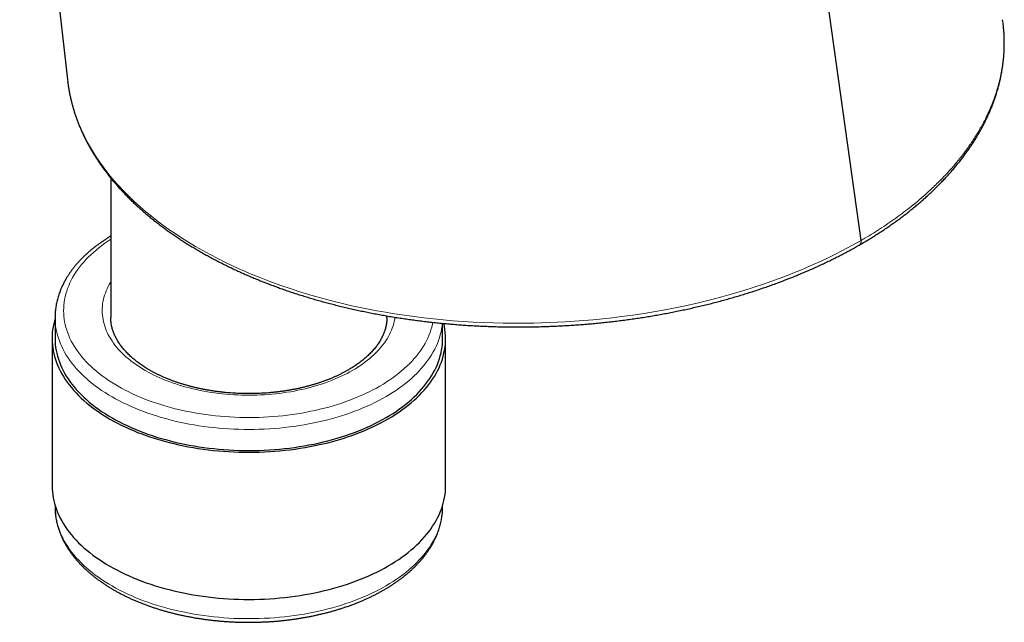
# Model space of a CAD drawing. Header units: millimetres. Extents: x 8 to 761, y 12 to 790.
# Tile 22 of 241: x 643 to 701, y 136 to 171. Entities that reach past the tile are written whole.
import ezdxf

# ---------------------------------------------------------------- set-up
doc = ezdxf.new("R2010")
doc.units = ezdxf.units.MM

msp = doc.modelspace()

# ---------------------------------------------------------------- linework, layer by layer
at = {"color": 7, "linetype": 'Continuous', "lineweight": 30}
for p, q in [((692.572, 158.558), (686.925, 198.913)), ((643.5, 192.809), (646.284, 167.924)), ((700.83, 171.306), (700.815, 171.415)), ((700.836, 171.268), (700.831, 171.302)), ((646.286, 167.924), (646.298, 167.822)), ((648.811, 162.189), (648.811, 154.062)), ((692.448, 158.278), (692.442, 158.275)), ((645.561, 154.062), (645.561, 152.837)), ((648.811, 154.064), (648.811, 154.062)), ((664.911, 154.062), (664.911, 154.158)), ((668.161, 152.837), (668.161, 153.724)), ((645.386, 152.837), (645.386, 144.263)), ((668.336, 144.263), (668.336, 152.837)), ((645.561, 143.111), (645.561, 143.038)), ((645.561, 143.038), (645.561, 143.035)), ((668.161, 143.038), (668.161, 143.111)), ((668.161, 143.038), (668.161, 143.04))]:
    msp.add_line(p, q, dxfattribs=at)
at = {"color": 252, "linetype": 'Continuous', "lineweight": 0, "flags": 128}
for points in [[(646.298, 167.822), (646.322, 167.628), (646.388, 167.229), (646.465, 166.863), (646.556, 166.498), (646.663, 166.133), (646.784, 165.77), (646.916, 165.419), (647.063, 165.07), (647.251, 164.666), (647.457, 164.266), (647.683, 163.868), (647.928, 163.474), (648.171, 163.113), (648.43, 162.756), (648.705, 162.403), (648.996, 162.053), (649.278, 161.735), (649.573, 161.421), (649.882, 161.11), (650.203, 160.804), (650.527, 160.51), (650.864, 160.221), (651.184, 159.959), (651.514, 159.701), (651.853, 159.447), (652.204, 159.196), (652.563, 158.95), (652.932, 158.708), (653.336, 158.454), (653.75, 158.206), (654.174, 157.963), (654.609, 157.725), (655.054, 157.493), (655.507, 157.267), (655.869, 157.093), (656.237, 156.924), (656.61, 156.759), (656.988, 156.597), (657.557, 156.365), (658.136, 156.143), (658.726, 155.929), (659.327, 155.724), (659.961, 155.522), (660.605, 155.329), (661.26, 155.147), (661.924, 154.975), (662.398, 154.861), (662.875, 154.751), (663.356, 154.647), (663.842, 154.549), (664.332, 154.456), (664.825, 154.368), (665.239, 154.299), (665.655, 154.234), (666.074, 154.173), (666.494, 154.115), (667.061, 154.044), (667.63, 153.981), (668.202, 153.924), (668.778, 153.874), (669.356, 153.832), (669.935, 153.797), (670.523, 153.768), (671.111, 153.747), (671.7, 153.733), (672.292, 153.727), (672.884, 153.728), (673.476, 153.736), (673.932, 153.747), (674.387, 153.763), (674.842, 153.783), (675.297, 153.807), (675.848, 153.842), (676.398, 153.884), (676.946, 153.932), (677.495, 153.986), (678.041, 154.047), (678.586, 154.114), (679.252, 154.204), (679.915, 154.304), (680.575, 154.414), (681.23, 154.533), (681.817, 154.648), (682.4, 154.77), (683.09, 154.926), (683.774, 155.093), (684.451, 155.27), (685.12, 155.457), (685.73, 155.639), (686.333, 155.829), (686.929, 156.028), (687.516, 156.235), (688.049, 156.433), (688.574, 156.637), (689.092, 156.849), (689.601, 157.067), (690.089, 157.284), (690.568, 157.508), (691.027, 157.732), (691.478, 157.96), (692.031, 158.255), (692.572, 158.557), (692.572, 158.557), (692.572, 158.557)], [(648.811, 158.626), (648.638, 158.512), (648.458, 158.386), (648.283, 158.258), (648.114, 158.127), (647.951, 157.994), (647.795, 157.858), (647.644, 157.72), (647.5, 157.579), (647.362, 157.437), (647.231, 157.292), (647.106, 157.146), (646.988, 156.997), (646.877, 156.847), (646.773, 156.696), (646.675, 156.542), (646.585, 156.388), (646.501, 156.232), (646.425, 156.075), (646.356, 155.916), (646.294, 155.757), (646.239, 155.597), (646.192, 155.436), (646.151, 155.275), (646.119, 155.112), (646.093, 154.95), (646.075, 154.787), (646.064, 154.624), (646.061, 154.461), (646.065, 154.297), (646.077, 154.134), (646.096, 153.971), (646.122, 153.809), (646.156, 153.647), (646.197, 153.485), (646.245, 153.325), (646.3, 153.165), (646.363, 153.005), (646.433, 152.847), (646.51, 152.69), (646.595, 152.534), (646.686, 152.38), (646.784, 152.227), (646.889, 152.075), (647.001, 151.926), (647.12, 151.777), (647.246, 151.631), (647.378, 151.487), (647.516, 151.345), (647.661, 151.204), (647.812, 151.066), (647.97, 150.931), (648.133, 150.798), (648.303, 150.667), (648.478, 150.539), (648.659, 150.414), (648.846, 150.291), (649.038, 150.172), (649.236, 150.055), (649.439, 149.941), (649.646, 149.83), (649.859, 149.723), (650.077, 149.619), (650.299, 149.518), (650.526, 149.42), (650.757, 149.326), (650.993, 149.236), (651.232, 149.149), (651.475, 149.066), (651.722, 148.986), (651.972, 148.911), (652.226, 148.839), (652.483, 148.77), (652.743, 148.706), (653.006, 148.646), (653.271, 148.59), (653.539, 148.538), (653.809, 148.489), (654.081, 148.445), (654.356, 148.405), (654.631, 148.37), (654.909, 148.338), (655.188, 148.311), (655.467, 148.287), (655.748, 148.268), (656.03, 148.254), (656.312, 148.243), (656.594, 148.237), (656.877, 148.235), (657.16, 148.238), (657.442, 148.244), (657.725, 148.255), (658.006, 148.27), (658.287, 148.29), (658.566, 148.313), (658.845, 148.341), (659.122, 148.373), (659.398, 148.41), (659.672, 148.45), (659.944, 148.495), (660.214, 148.543), (660.481, 148.596), (660.747, 148.653), (661.009, 148.713), (661.269, 148.778), (661.525, 148.847), (661.779, 148.919), (662.029, 148.995), (662.275, 149.075), (662.518, 149.159), (662.757, 149.246), (662.992, 149.337), (663.222, 149.431), (663.448, 149.529), (663.67, 149.631), (663.887, 149.735), (664.1, 149.843), (664.307, 149.954), (664.509, 150.068), (664.706, 150.185), (664.898, 150.305), (665.084, 150.428), (665.264, 150.554), (665.439, 150.682), (665.608, 150.813), (665.771, 150.946), (665.927, 151.082), (666.078, 151.22), (666.222, 151.361), (666.36, 151.503), (666.491, 151.648), (666.616, 151.794), (666.734, 151.943), (666.845, 152.093), (666.95, 152.244), (667.047, 152.398), (667.137, 152.552), (667.221, 152.708), (667.297, 152.865), (667.366, 153.024), (667.428, 153.183), (667.483, 153.343), (667.531, 153.504), (667.571, 153.665), (667.595, 153.782)], [(665.384, 154.079), (665.366, 153.961), (665.34, 153.833), (665.308, 153.705), (665.27, 153.578), (665.227, 153.451), (665.178, 153.325), (665.123, 153.2), (665.063, 153.075), (664.997, 152.952), (664.925, 152.829), (664.848, 152.708), (664.765, 152.588), (664.677, 152.469), (664.584, 152.352), (664.485, 152.236), (664.381, 152.121), (664.272, 152.008), (664.158, 151.897), (664.039, 151.788), (663.915, 151.68), (663.786, 151.575), (663.652, 151.471), (663.514, 151.369), (663.371, 151.27), (663.224, 151.173), (663.072, 151.078), (662.916, 150.985), (662.756, 150.895), (662.592, 150.807), (662.424, 150.722), (662.252, 150.639), (662.076, 150.559), (661.897, 150.481), (661.714, 150.406), (661.528, 150.334), (661.339, 150.265), (661.147, 150.199), (660.952, 150.136), (660.754, 150.075), (660.553, 150.018), (660.35, 149.964), (660.145, 149.913), (659.937, 149.865), (659.727, 149.82), (659.515, 149.778), (659.302, 149.739), (659.086, 149.704), (658.869, 149.672), (658.651, 149.644), (658.432, 149.618), (658.211, 149.596), (657.99, 149.577), (657.767, 149.562), (657.545, 149.55), (657.321, 149.541), (657.098, 149.536), (656.874, 149.534), (656.65, 149.536), (656.426, 149.541), (656.203, 149.549), (655.98, 149.56), (655.758, 149.575), (655.536, 149.594), (655.316, 149.615), (655.096, 149.64), (654.878, 149.669), (654.661, 149.7), (654.445, 149.735), (654.231, 149.773), (654.019, 149.815), (653.809, 149.859), (653.601, 149.907), (653.395, 149.958), (653.192, 150.012), (652.991, 150.069), (652.793, 150.129), (652.597, 150.192), (652.405, 150.258), (652.215, 150.326), (652.029, 150.398), (651.846, 150.472), (651.666, 150.55), (651.49, 150.629), (651.318, 150.712), (651.15, 150.797), (650.985, 150.885), (650.824, 150.975), (650.668, 151.067), (650.516, 151.162), (650.368, 151.259), (650.225, 151.358), (650.086, 151.459), (649.952, 151.563), (649.822, 151.668), (649.697, 151.776), (649.578, 151.885), (649.463, 151.996), (649.353, 152.108), (649.249, 152.223), (649.149, 152.338), (649.055, 152.456), (648.967, 152.574), (648.884, 152.694), (648.806, 152.815), (648.734, 152.938), (648.667, 153.061), (648.606, 153.185), (648.55, 153.311), (648.501, 153.437), (648.457, 153.563), (648.418, 153.691), (648.386, 153.818), (648.359, 153.947), (648.338, 154.075), (648.323, 154.204), (648.314, 154.333), (648.311, 154.463), (648.314, 154.592), (648.322, 154.721), (648.336, 154.85), (648.357, 154.979), (648.383, 155.107), (648.414, 155.235), (648.452, 155.362), (648.495, 155.489), (648.544, 155.615), (648.599, 155.74), (648.66, 155.865), (648.726, 155.988), (648.797, 156.111), (648.811, 156.133)], [(668.146, 153.725), (668.128, 153.56), (668.101, 153.389), (668.067, 153.22), (668.025, 153.051), (667.975, 152.882), (667.918, 152.715), (667.853, 152.548), (667.78, 152.383), (667.701, 152.218), (667.613, 152.055), (667.519, 151.893), (667.417, 151.733), (667.307, 151.574), (667.191, 151.417), (667.068, 151.262), (666.937, 151.109), (666.8, 150.958), (666.656, 150.808), (666.505, 150.662), (666.347, 150.517), (666.183, 150.375), (666.013, 150.235), (665.836, 150.098), (665.653, 149.964), (665.465, 149.832), (665.27, 149.704), (665.069, 149.578), (664.863, 149.456), (664.652, 149.336), (664.435, 149.22), (664.213, 149.108), (663.986, 148.998), (663.753, 148.892), (663.517, 148.79), (663.275, 148.691), (663.03, 148.596), (662.78, 148.505), (662.526, 148.417), (662.268, 148.333), (662.006, 148.254), (661.741, 148.178), (661.473, 148.106), (661.201, 148.039), (660.926, 147.975), (660.649, 147.916), (660.369, 147.861), (660.087, 147.81), (659.802, 147.763), (659.515, 147.721), (659.227, 147.683), (658.937, 147.649), (658.645, 147.62), (658.353, 147.595), (658.059, 147.575), (657.764, 147.559), (657.469, 147.548), (657.174, 147.541), (656.878, 147.538), (656.582, 147.54), (656.287, 147.547), (655.991, 147.558), (655.697, 147.573), (655.403, 147.593), (655.11, 147.617), (654.818, 147.646), (654.528, 147.679), (654.24, 147.716), (653.953, 147.758), (653.668, 147.804), (653.385, 147.855), (653.105, 147.909), (652.827, 147.968), (652.552, 148.031), (652.28, 148.098), (652.012, 148.17), (651.746, 148.245), (651.484, 148.324), (651.226, 148.407), (650.971, 148.495), (650.721, 148.585), (650.475, 148.68), (650.233, 148.778), (649.995, 148.88), (649.763, 148.986), (649.535, 149.095), (649.312, 149.207), (649.095, 149.323), (648.883, 149.442), (648.676, 149.564), (648.475, 149.689), (648.279, 149.818), (648.09, 149.949), (647.906, 150.083), (647.729, 150.219), (647.558, 150.359), (647.393, 150.501), (647.235, 150.645), (647.083, 150.792), (646.939, 150.94), (646.8, 151.091), (646.669, 151.245), (646.545, 151.399), (646.428, 151.556), (646.318, 151.715), (646.215, 151.875), (646.119, 152.037), (646.031, 152.2), (645.951, 152.364), (645.877, 152.529), (645.812, 152.696), (645.753, 152.863), (645.703, 153.032), (645.66, 153.201), (645.625, 153.37), (645.597, 153.54), (645.577, 153.711), (645.565, 153.881), (645.561, 154.052), (645.561, 154.062)], [(645.561, 143.035), (645.561, 143.029), (645.565, 142.858), (645.577, 142.687), (645.597, 142.517), (645.625, 142.347), (645.66, 142.177), (645.703, 142.008), (645.753, 141.84), (645.812, 141.673), (645.877, 141.506), (645.951, 141.341), (646.031, 141.176), (646.119, 141.013), (646.215, 140.852), (646.318, 140.692), (646.428, 140.533), (646.545, 140.376), (646.669, 140.221), (646.8, 140.068), (646.939, 139.917), (647.083, 139.768), (647.235, 139.622), (647.393, 139.477), (647.558, 139.335), (647.729, 139.196), (647.906, 139.059), (648.09, 138.926), (648.279, 138.794), (648.475, 138.666), (648.676, 138.541), (648.883, 138.419), (649.095, 138.3), (649.312, 138.184), (649.535, 138.072), (649.763, 137.963), (649.995, 137.857), (650.233, 137.755), (650.475, 137.657), (650.721, 137.562), (650.971, 137.471), (651.226, 137.384), (651.484, 137.301), (651.746, 137.222), (652.012, 137.146), (652.28, 137.075), (652.552, 137.008), (652.827, 136.945), (653.105, 136.886), (653.385, 136.831), (653.668, 136.781), (653.953, 136.735), (654.24, 136.693), (654.528, 136.656), (654.818, 136.622), (655.11, 136.594), (655.403, 136.57), (655.697, 136.55), (655.991, 136.534), (656.287, 136.523), (656.582, 136.517), (656.878, 136.515), (657.174, 136.518), (657.469, 136.524), (657.764, 136.536), (658.059, 136.552), (658.353, 136.572), (658.645, 136.597), (658.937, 136.626), (659.227, 136.66), (659.515, 136.698), (659.802, 136.74), (660.087, 136.786), (660.369, 136.837), (660.649, 136.892), (660.926, 136.952), (661.201, 137.015)], [(661.201, 137.015), (661.473, 137.083), (661.741, 137.155), (662.006, 137.23), (662.268, 137.31), (662.526, 137.394), (662.78, 137.481), (663.03, 137.573), (663.275, 137.668), (663.517, 137.767), (663.753, 137.869), (663.986, 137.975), (664.213, 138.084), (664.435, 138.197), (664.652, 138.313), (664.863, 138.433), (665.069, 138.555), (665.27, 138.681), (665.465, 138.809), (665.653, 138.941), (665.836, 139.075), (666.013, 139.212), (666.183, 139.352), (666.347, 139.494), (666.505, 139.638), (666.656, 139.785), (666.8, 139.934), (666.937, 140.085), (667.068, 140.239), (667.191, 140.394), (667.307, 140.551), (667.417, 140.71), (667.519, 140.87), (667.613, 141.032), (667.701, 141.195), (667.78, 141.359), (667.853, 141.525), (667.918, 141.692), (667.975, 141.859), (668.025, 142.028), (668.067, 142.197), (668.101, 142.366), (668.128, 142.536), (668.146, 142.707), (668.158, 142.877), (668.161, 143.038)]]:
    msp.add_lwpolyline(points, dxfattribs=at)
at = {"color": 7, "linetype": 'Continuous', "lineweight": 30, "flags": 128}
for points in [[(645.561, 153.989), (645.525, 153.863), (645.482, 153.692), (645.447, 153.519), (645.42, 153.347), (645.401, 153.174), (645.39, 153), (645.386, 152.827), (645.39, 152.654), (645.403, 152.48), (645.423, 152.307), (645.451, 152.135), (645.487, 151.962), (645.53, 151.791), (645.581, 151.62), (645.64, 151.45), (645.707, 151.281), (645.782, 151.113), (645.864, 150.946), (645.953, 150.78), (646.05, 150.616), (646.154, 150.454), (646.266, 150.293), (646.385, 150.133), (646.511, 149.976), (646.645, 149.821), (646.785, 149.667), (646.932, 149.516), (647.086, 149.367), (647.247, 149.221), (647.414, 149.077), (647.588, 148.935), (647.768, 148.796), (647.954, 148.66), (648.147, 148.527), (648.345, 148.397), (648.549, 148.27), (648.759, 148.146), (648.975, 148.025), (649.196, 147.907), (649.422, 147.793), (649.653, 147.683), (649.889, 147.575), (650.13, 147.472), (650.376, 147.372), (650.626, 147.276), (650.88, 147.183), (651.138, 147.095), (651.401, 147.011), (651.667, 146.93), (651.936, 146.854), (652.209, 146.781), (652.486, 146.713), (652.765, 146.649), (653.047, 146.589), (653.331, 146.534), (653.618, 146.482), (653.908, 146.436), (654.199, 146.393), (654.492, 146.355), (654.787, 146.322), (655.083, 146.292), (655.38, 146.268), (655.679, 146.248), (655.978, 146.232), (656.278, 146.221), (656.578, 146.214), (656.878, 146.212), (657.179, 146.215), (657.479, 146.222), (657.778, 146.234), (658.078, 146.25), (658.376, 146.27), (658.673, 146.296), (658.969, 146.325), (659.264, 146.359), (659.557, 146.398), (659.848, 146.441), (660.137, 146.488), (660.423, 146.54), (660.708, 146.596), (660.989, 146.656), (661.268, 146.721), (661.544, 146.789), (661.817, 146.862), (662.086, 146.939), (662.352, 147.02), (662.613, 147.105), (662.871, 147.194), (663.125, 147.287), (663.375, 147.383), (663.62, 147.483), (663.86, 147.587), (664.096, 147.695), (664.327, 147.806), (664.552, 147.921), (664.772, 148.039), (664.987, 148.16), (665.197, 148.284), (665.4, 148.412), (665.598, 148.542), (665.79, 148.676), (665.975, 148.812), (666.155, 148.951), (666.328, 149.093), (666.494, 149.237), (666.654, 149.384), (666.807, 149.533), (666.954, 149.685), (667.093, 149.838), (667.226, 149.994), (667.351, 150.152), (667.469, 150.311), (667.58, 150.472), (667.684, 150.635), (667.78, 150.799), (667.868, 150.965), (667.95, 151.132), (668.023, 151.3), (668.089, 151.469), (668.147, 151.639), (668.197, 151.81), (668.24, 151.982), (668.275, 152.154), (668.302, 152.327), (668.321, 152.5), (668.333, 152.673), (668.336, 152.847), (668.332, 153.02), (668.319, 153.193), (668.299, 153.366), (668.271, 153.539), (668.236, 153.711), (668.234, 153.717)], [(645.561, 152.837), (645.561, 152.827), (645.565, 152.656), (645.577, 152.486), (645.597, 152.315), (645.625, 152.145), (645.66, 151.976), (645.703, 151.807), (645.753, 151.638), (645.812, 151.471), (645.877, 151.305), (645.951, 151.139), (646.031, 150.975), (646.119, 150.812), (646.215, 150.65), (646.318, 150.49), (646.428, 150.331), (646.545, 150.175), (646.669, 150.02), (646.8, 149.867), (646.939, 149.716), (647.083, 149.567), (647.235, 149.42), (647.393, 149.276), (647.558, 149.134), (647.729, 148.995), (647.906, 148.858), (648.09, 148.724), (648.279, 148.593), (648.475, 148.465), (648.676, 148.339), (648.883, 148.217), (649.095, 148.098), (649.312, 147.983), (649.535, 147.87), (649.763, 147.761), (649.995, 147.656), (650.233, 147.554), (650.475, 147.455), (650.721, 147.361), (650.971, 147.27), (651.226, 147.183), (651.484, 147.099), (651.746, 147.02), (652.012, 146.945), (652.28, 146.874), (652.552, 146.806), (652.827, 146.743), (653.105, 146.684), (653.385, 146.63), (653.668, 146.579), (653.953, 146.533), (654.24, 146.491), (654.528, 146.454), (654.818, 146.421), (655.11, 146.392), (655.403, 146.368), (655.697, 146.348), (655.991, 146.333), (656.287, 146.322), (656.582, 146.315), (656.878, 146.314), (657.174, 146.316), (657.469, 146.323), (657.764, 146.334), (658.059, 146.35), (658.353, 146.371), (658.645, 146.395), (658.937, 146.425), (659.227, 146.458), (659.515, 146.496), (659.802, 146.538), (660.087, 146.585), (660.369, 146.636), (660.649, 146.691), (660.926, 146.75), (661.201, 146.814), (661.473, 146.881), (661.741, 146.953), (662.006, 147.029), (662.268, 147.109), (662.526, 147.192), (662.78, 147.28), (663.03, 147.371), (663.275, 147.466), (663.517, 147.565), (663.753, 147.667), (663.986, 147.773), (664.213, 147.883), (664.435, 147.996), (664.652, 148.112), (664.863, 148.231), (665.069, 148.354), (665.27, 148.479), (665.465, 148.608), (665.653, 148.739), (665.836, 148.873), (666.013, 149.01), (666.183, 149.15), (666.347, 149.292), (666.505, 149.437), (666.656, 149.584), (666.8, 149.733), (666.937, 149.884), (667.068, 150.037), (667.191, 150.192), (667.307, 150.349), (667.417, 150.508), (667.519, 150.668), (667.613, 150.83), (667.701, 150.993), (667.78, 151.158), (667.853, 151.323), (667.918, 151.49), (667.975, 151.658), (668.025, 151.826), (668.067, 151.995), (668.101, 152.165), (668.128, 152.335), (668.146, 152.505), (668.158, 152.676), (668.161, 152.837)], [(645.386, 144.263), (645.386, 144.253), (645.39, 144.08), (645.403, 143.907), (645.423, 143.734), (645.451, 143.561), (645.487, 143.389), (645.53, 143.217), (645.581, 143.046), (645.64, 142.876), (645.707, 142.707), (645.782, 142.539), (645.864, 142.372), (645.953, 142.207), (646.05, 142.043), (646.154, 141.88), (646.266, 141.719), (646.385, 141.56), (646.511, 141.402), (646.645, 141.247), (646.785, 141.094), (646.932, 140.942), (647.086, 140.794), (647.247, 140.647), (647.414, 140.503), (647.588, 140.361), (647.768, 140.223), (647.954, 140.087), (648.147, 139.953), (648.345, 139.823), (648.549, 139.696), (648.759, 139.572), (648.975, 139.451), (649.196, 139.334), (649.422, 139.22), (649.653, 139.109), (649.889, 139.002), (650.13, 138.898), (650.376, 138.798), (650.626, 138.702), (650.88, 138.61), (651.138, 138.521), (651.401, 138.437), (651.667, 138.356), (651.936, 138.28), (652.209, 138.207), (652.486, 138.139), (652.765, 138.075), (653.047, 138.015), (653.331, 137.96), (653.618, 137.909), (653.908, 137.862), (654.199, 137.82), (654.492, 137.782), (654.787, 137.748), (655.083, 137.719), (655.38, 137.694), (655.679, 137.674), (655.978, 137.658), (656.278, 137.647), (656.578, 137.641), (656.878, 137.639), (657.179, 137.641), (657.479, 137.648), (657.778, 137.66), (658.078, 137.676), (658.376, 137.697), (658.673, 137.722), (658.969, 137.752), (659.264, 137.786), (659.557, 137.824), (659.848, 137.867), (660.137, 137.914), (660.423, 137.966), (660.708, 138.022), (660.989, 138.082), (661.268, 138.147), (661.544, 138.216), (661.817, 138.288), (662.086, 138.365), (662.352, 138.446), (662.613, 138.531), (662.871, 138.62), (663.125, 138.713), (663.375, 138.809), (663.62, 138.91), (663.86, 139.014), (664.096, 139.121), (664.327, 139.232), (664.552, 139.347), (664.772, 139.465), (664.987, 139.586), (665.197, 139.71), (665.4, 139.838), (665.598, 139.969), (665.79, 140.102), (665.975, 140.238), (666.155, 140.377), (666.328, 140.519), (666.494, 140.664), (666.654, 140.81), (666.807, 140.96), (666.954, 141.111), (667.093, 141.265), (667.226, 141.42), (667.351, 141.578), (667.469, 141.737), (667.58, 141.898), (667.684, 142.061), (667.78, 142.226), (667.868, 142.391), (667.95, 142.558), (668.023, 142.726), (668.089, 142.896), (668.147, 143.066), (668.197, 143.237), (668.24, 143.408), (668.275, 143.581), (668.302, 143.753), (668.321, 143.926), (668.333, 144.1), (668.336, 144.263)]]:
    msp.add_lwpolyline(points, dxfattribs=at)
at = {"color": 7, "linetype": 'Continuous', "lineweight": 30}
for points, knots in [([(692.448, 158.278), (692.491, 158.303), (692.624, 158.379), (692.842, 158.509), (693.104, 158.668), (693.363, 158.829), (693.617, 158.993), (693.869, 159.158), (694.116, 159.326), (694.36, 159.496), (694.601, 159.667), (694.838, 159.841), (695.071, 160.017), (695.3, 160.195), (695.526, 160.375), (695.747, 160.556), (695.964, 160.739), (696.177, 160.924), (696.386, 161.11), (696.59, 161.298), (696.791, 161.488), (696.987, 161.68), (697.178, 161.872), (697.366, 162.067), (697.548, 162.262), (697.726, 162.46), (697.9, 162.658), (698.069, 162.857), (698.233, 163.058), (698.391, 163.259), (698.545, 163.461), (698.695, 163.664), (698.84, 163.869), (698.98, 164.075), (699.115, 164.281), (699.246, 164.489), (699.371, 164.697), (699.492, 164.906), (699.608, 165.116), (699.719, 165.327), (699.825, 165.538), (699.926, 165.751), (700.023, 165.964), (700.114, 166.178), (700.201, 166.393), (700.283, 166.609), (700.361, 166.826), (700.433, 167.044), (700.5, 167.261), (700.562, 167.478), (700.619, 167.696), (700.671, 167.914), (700.718, 168.133), (700.76, 168.351), (700.797, 168.569), (700.828, 168.787), (700.855, 169.005), (700.877, 169.222), (700.893, 169.44), (700.905, 169.657), (700.912, 169.874), (700.914, 170.092), (700.911, 170.309), (700.902, 170.526), (700.889, 170.743), (700.871, 170.96), (700.855, 171.118), (700.844, 171.204), (700.842, 171.217)], [0, 0, 0, 0, 0.007495, 0.023204, 0.03886, 0.054572, 0.070282, 0.085995, 0.101713, 0.117441, 0.133183, 0.148943, 0.164728, 0.180534, 0.196323, 0.212101, 0.22787, 0.243635, 0.259399, 0.275165, 0.290941, 0.306711, 0.322442, 0.338179, 0.353912, 0.369633, 0.385333, 0.401005, 0.416642, 0.432217, 0.447674, 0.463285, 0.478855, 0.494389, 0.50989, 0.525362, 0.540808, 0.556233, 0.571639, 0.587031, 0.602414, 0.617789, 0.633163, 0.648538, 0.663918, 0.679307, 0.694713, 0.710164, 0.725428, 0.740707, 0.75599, 0.771263, 0.786512, 0.801728, 0.816899, 0.832014, 0.847067, 0.862135, 0.877179, 0.892203, 0.907212, 0.922213, 0.93721, 0.952209, 0.967213, 0.982231, 0.99725, 1, 1, 1, 1]), ([(646.296, 167.817), (646.296, 167.817), (646.304, 167.744), (646.325, 167.599), (646.359, 167.382), (646.398, 167.166), (646.443, 166.95), (646.492, 166.734), (646.546, 166.52), (646.604, 166.307), (646.668, 166.095), (646.736, 165.883), (646.81, 165.671), (646.889, 165.459), (646.972, 165.248), (647.061, 165.037), (647.154, 164.828), (647.252, 164.619), (647.354, 164.412), (647.462, 164.206), (647.573, 164.002), (647.689, 163.799), (647.809, 163.599), (647.934, 163.4), (648.063, 163.201), (648.198, 163.003), (648.337, 162.806), (648.481, 162.61), (648.629, 162.416), (648.782, 162.223), (648.939, 162.032), (649.101, 161.842), (649.267, 161.654), (649.437, 161.467), (649.612, 161.281), (649.792, 161.097), (649.976, 160.914), (650.164, 160.733), (650.357, 160.553), (650.554, 160.375), (650.755, 160.199), (650.96, 160.025), (651.169, 159.852), (651.383, 159.681), (651.6, 159.511), (651.821, 159.344), (652.045, 159.18), (652.273, 159.017), (652.506, 158.856), (652.743, 158.696), (652.983, 158.538), (653.228, 158.382), (653.477, 158.228), (653.729, 158.075), (653.986, 157.925), (654.246, 157.776), (654.509, 157.63), (654.776, 157.486), (655.046, 157.345), (655.318, 157.206), (655.594, 157.069), (655.873, 156.934), (656.154, 156.803), (656.438, 156.673), (656.725, 156.546), (657.015, 156.422), (657.309, 156.299), (657.605, 156.179), (657.904, 156.062), (658.204, 155.947), (658.506, 155.835), (658.811, 155.726), (659.12, 155.619), (659.431, 155.514), (659.745, 155.412), (660.06, 155.312), (660.378, 155.215), (660.699, 155.121), (661.021, 155.029), (661.346, 154.94), (661.674, 154.853), (662.004, 154.769), (662.336, 154.687), (662.671, 154.608), (663.008, 154.532), (663.347, 154.458), (663.688, 154.387), (664.031, 154.319), (664.376, 154.253), (664.723, 154.19), (665.072, 154.13), (665.422, 154.072), (665.773, 154.017), (666.125, 153.966), (666.478, 153.917), (666.833, 153.87), (667.19, 153.827), (667.548, 153.786), (667.907, 153.748), (668.268, 153.713), (668.63, 153.68), (668.994, 153.651), (669.358, 153.624), (669.724, 153.6), (670.09, 153.579), (670.457, 153.561), (670.825, 153.546), (671.193, 153.533), (671.563, 153.524), (671.933, 153.517), (672.303, 153.513), (672.673, 153.513), (673.045, 153.515), (673.417, 153.519), (673.788, 153.527), (674.159, 153.538), (674.53, 153.552), (674.9, 153.568), (675.271, 153.587), (675.641, 153.61), (676.011, 153.635), (676.381, 153.663), (676.749, 153.694), (677.117, 153.727), (677.484, 153.764), (677.851, 153.804), (678.217, 153.846), (678.582, 153.891), (678.947, 153.939), (679.311, 153.99), (679.675, 154.044), (680.038, 154.101), (680.398, 154.16), (680.756, 154.223), (681.113, 154.287), (681.469, 154.355), (681.825, 154.426), (682.181, 154.5), (682.534, 154.576), (682.887, 154.656), (683.237, 154.738), (683.586, 154.822), (683.932, 154.91), (684.276, 154.999), (684.617, 155.092), (684.954, 155.186), (685.289, 155.283), (685.622, 155.383), (685.955, 155.486), (686.286, 155.591), (686.615, 155.7), (686.941, 155.81), (687.265, 155.923), (687.586, 156.039), (687.904, 156.158), (688.22, 156.278), (688.534, 156.402), (688.845, 156.528), (689.154, 156.656), (689.461, 156.787), (689.765, 156.921), (690.066, 157.057), (690.364, 157.196), (690.658, 157.336), (690.951, 157.48), (691.24, 157.625), (691.527, 157.774), (691.798, 157.917), (692.058, 158.059), (692.27, 158.177), (692.4, 158.251), (692.447, 158.277)], [0, 0, 0, 0, 0.000055, 0.0059443, 0.0118354, 0.0177303, 0.023631, 0.0295396, 0.0354645, 0.041247, 0.0471017, 0.0529753, 0.0588639, 0.0647638, 0.0706709, 0.0765813, 0.0824904, 0.0883937, 0.0942872, 0.1001673, 0.1060301, 0.1118722, 0.11769, 0.1234795, 0.1292805, 0.1351481, 0.1410076, 0.1468606, 0.1527084, 0.1585528, 0.1643953, 0.1702373, 0.1760803, 0.1819253, 0.187774, 0.1936277, 0.1994881, 0.2053566, 0.2112348, 0.2171253, 0.2229459, 0.2288103, 0.2346876, 0.2405699, 0.2464478, 0.2523124, 0.2581559, 0.263972, 0.2698568, 0.2757323, 0.2816122, 0.2874982, 0.2933919, 0.2992949, 0.3052089, 0.3111359, 0.3170516, 0.3229584, 0.3288579, 0.334752, 0.3406423, 0.3465306, 0.3524193, 0.3582584, 0.3641257, 0.3700066, 0.3758924, 0.3817731, 0.3876389, 0.3934814, 0.3992924, 0.4051356, 0.4109978, 0.4168544, 0.422707, 0.4285572, 0.4344068, 0.4402571, 0.4461095, 0.4519656, 0.4578271, 0.4636956, 0.4695729, 0.4754605, 0.4813601, 0.4872735, 0.4931783, 0.499068, 0.5049824, 0.5109133, 0.5168527, 0.5227919, 0.5287204, 0.5346298, 0.5405334, 0.5464755, 0.5524202, 0.5583692, 0.5643242, 0.5702871, 0.5762596, 0.5822434, 0.5882386, 0.5942358, 0.6002362, 0.6062413, 0.6122528, 0.6182722, 0.6243014, 0.6303412, 0.6363644, 0.6424091, 0.6484683, 0.6545351, 0.6606022, 0.6666604, 0.6727018, 0.6787463, 0.6848286, 0.6909056, 0.6969789, 0.70305, 0.7091207, 0.7151924, 0.7212664, 0.7273442, 0.7334275, 0.739518, 0.7456172, 0.7517268, 0.7578485, 0.7639864, 0.7700743, 0.7761524, 0.7822529, 0.7883724, 0.7945074, 0.8006545, 0.80681, 0.8129706, 0.8191323, 0.8252907, 0.8314419, 0.8375822, 0.8437081, 0.8498162, 0.8559032, 0.8619912, 0.8681508, 0.8743061, 0.8804584, 0.8866094, 0.8927607, 0.8989134, 0.905069, 0.9112291, 0.9173952, 0.9235689, 0.9297518, 0.9359453, 0.9421512, 0.9483726, 0.9545577, 0.960762, 0.9669813, 0.9732114, 0.9794479, 0.9856866, 0.9910926, 0.9968271, 1, 1, 1, 1]), ([(648.811, 158.807), (648.796, 158.798), (648.724, 158.755), (648.599, 158.677), (648.438, 158.572), (648.28, 158.465), (648.126, 158.356), (647.976, 158.245), (647.829, 158.132), (647.687, 158.017), (647.549, 157.9), (647.415, 157.781), (647.285, 157.661), (647.16, 157.539), (647.038, 157.415), (646.922, 157.289), (646.809, 157.162), (646.702, 157.034), (646.599, 156.904), (646.5, 156.773), (646.407, 156.64), (646.318, 156.506), (646.234, 156.372), (646.154, 156.236), (646.08, 156.099), (646.01, 155.961), (645.946, 155.823), (645.886, 155.684), (645.832, 155.544), (645.782, 155.403), (645.738, 155.262), (645.698, 155.121), (645.663, 154.979), (645.634, 154.836), (645.609, 154.694), (645.59, 154.551), (645.575, 154.409), (645.566, 154.266), (645.561, 154.15), (645.562, 154.082), (645.562, 154.062)], [0, 0, 0, 0, 0.007567, 0.03529, 0.063015, 0.09074, 0.118464, 0.146183, 0.173898, 0.201604, 0.2293, 0.256983, 0.28465, 0.312298, 0.339923, 0.367521, 0.395089, 0.422624, 0.45012, 0.477574, 0.504982, 0.53234, 0.559645, 0.586894, 0.614084, 0.641213, 0.66828, 0.695283, 0.722223, 0.7491, 0.775917, 0.802675, 0.829379, 0.856032, 0.88264, 0.909208, 0.935743, 0.962252, 0.988742, 1, 1, 1, 1]), ([(664.91, 154.062), (664.911, 154.045), (664.911, 153.993), (664.907, 153.905), (664.897, 153.797), (664.882, 153.689), (664.863, 153.582), (664.838, 153.474), (664.809, 153.368), (664.775, 153.261), (664.736, 153.156), (664.692, 153.051), (664.644, 152.947), (664.592, 152.843), (664.534, 152.741), (664.473, 152.639), (664.406, 152.538), (664.336, 152.438), (664.26, 152.338), (664.181, 152.24), (664.097, 152.143), (664.009, 152.046), (663.916, 151.951), (663.82, 151.857), (663.719, 151.764), (663.614, 151.672), (663.505, 151.581), (663.391, 151.492), (663.274, 151.404), (663.153, 151.318), (663.028, 151.233), (662.899, 151.15), (662.766, 151.068), (662.63, 150.988), (662.49, 150.91), (662.346, 150.834), (662.199, 150.759), (662.049, 150.687), (661.895, 150.617), (661.739, 150.548), (661.579, 150.482), (661.416, 150.418), (661.25, 150.356), (661.082, 150.296), (660.911, 150.239), (660.737, 150.184), (660.561, 150.131), (660.382, 150.081), (660.201, 150.033), (660.018, 149.988), (659.833, 149.945), (659.647, 149.905), (659.458, 149.867), (659.268, 149.832), (659.076, 149.8), (658.883, 149.77), (658.688, 149.744), (658.493, 149.719), (658.296, 149.698), (658.098, 149.679), (657.9, 149.663), (657.701, 149.65), (657.501, 149.64), (657.301, 149.632), (657.101, 149.627), (656.9, 149.625), (656.7, 149.626), (656.499, 149.63), (656.299, 149.636), (656.1, 149.646), (655.9, 149.658), (655.702, 149.673), (655.504, 149.69), (655.306, 149.711), (655.11, 149.734), (654.915, 149.76), (654.722, 149.788), (654.529, 149.819), (654.338, 149.853), (654.149, 149.89), (653.961, 149.929), (653.776, 149.971), (653.592, 150.015), (653.41, 150.062), (653.231, 150.111), (653.054, 150.163), (652.879, 150.217), (652.707, 150.274), (652.537, 150.332), (652.37, 150.393), (652.206, 150.457), (652.045, 150.522), (651.887, 150.59), (651.732, 150.659), (651.581, 150.731), (651.433, 150.805), (651.288, 150.88), (651.146, 150.958), (651.009, 151.037), (650.875, 151.118), (650.744, 151.2), (650.618, 151.284), (650.495, 151.37), (650.377, 151.457), (650.262, 151.546), (650.151, 151.636), (650.045, 151.727), (649.943, 151.819), (649.844, 151.912), (649.751, 152.007), (649.661, 152.103), (649.576, 152.199), (649.495, 152.296), (649.418, 152.395), (649.346, 152.494), (649.279, 152.594), (649.215, 152.694), (649.157, 152.796), (649.102, 152.898), (649.052, 153.001), (649.007, 153.104), (648.966, 153.208), (648.93, 153.312), (648.899, 153.418), (648.872, 153.523), (648.85, 153.63), (648.833, 153.737), (648.82, 153.844), (648.813, 153.952), (648.81, 154.025), (648.811, 154.062), (648.811, 154.064)], [0, 0, 0, 0, 0.003739, 0.012089, 0.020432, 0.028759, 0.03706, 0.045328, 0.053557, 0.061743, 0.069885, 0.077981, 0.086033, 0.094043, 0.102013, 0.109947, 0.117847, 0.125719, 0.133564, 0.141386, 0.149188, 0.156974, 0.164745, 0.172504, 0.180254, 0.187997, 0.195733, 0.203465, 0.211194, 0.21892, 0.226646, 0.234372, 0.242098, 0.249825, 0.257553, 0.265283, 0.273016, 0.280751, 0.288489, 0.29623, 0.303973, 0.31172, 0.319471, 0.327224, 0.33498, 0.342739, 0.350502, 0.358267, 0.366035, 0.373806, 0.381579, 0.389355, 0.397133, 0.404913, 0.412695, 0.420479, 0.428265, 0.436053, 0.443841, 0.451631, 0.459422, 0.467214, 0.475007, 0.482801, 0.490594, 0.498389, 0.506183, 0.513977, 0.521771, 0.529564, 0.537357, 0.545149, 0.55294, 0.560731, 0.56852, 0.576307, 0.584093, 0.591877, 0.59966, 0.60744, 0.615218, 0.622994, 0.630768, 0.638538, 0.646306, 0.654072, 0.661834, 0.669593, 0.677349, 0.685101, 0.692851, 0.700596, 0.708339, 0.716078, 0.723814, 0.731547, 0.739276, 0.747003, 0.754727, 0.762449, 0.770168, 0.777887, 0.785604, 0.793322, 0.80104, 0.808759, 0.816481, 0.824206, 0.831937, 0.839674, 0.84742, 0.855177, 0.862947, 0.870732, 0.878536, 0.886362, 0.894212, 0.90209, 0.91, 0.917944, 0.925927, 0.93395, 0.942017, 0.950129, 0.958286, 0.966488, 0.974731, 0.983011, 0.991322, 0.999656, 1, 1, 1, 1]), ([(645.562, 143.035), (645.562, 143.004), (645.562, 142.926), (645.567, 142.801), (645.578, 142.658), (645.594, 142.516), (645.614, 142.373), (645.64, 142.231), (645.671, 142.09), (645.706, 141.949), (645.747, 141.808), (645.792, 141.668), (645.843, 141.528), (645.898, 141.389), (645.958, 141.25), (646.023, 141.113), (646.093, 140.976), (646.168, 140.84), (646.248, 140.705), (646.332, 140.571), (646.421, 140.438), (646.515, 140.307), (646.614, 140.176), (646.717, 140.047), (646.825, 139.919), (646.938, 139.793), (647.055, 139.668), (647.176, 139.545), (647.302, 139.423), (647.432, 139.303), (647.566, 139.185), (647.705, 139.069), (647.847, 138.954), (647.994, 138.841), (648.144, 138.731), (648.299, 138.622), (648.457, 138.516), (648.618, 138.411), (648.784, 138.309), (648.953, 138.208), (649.125, 138.11), (649.301, 138.015), (649.48, 137.921), (649.663, 137.83), (649.848, 137.742), (650.037, 137.655), (650.228, 137.571), (650.423, 137.49), (650.62, 137.411), (650.82, 137.335), (651.022, 137.261), (651.227, 137.189), (651.435, 137.121), (651.645, 137.055), (651.857, 136.991), (652.071, 136.931), (652.287, 136.873), (652.505, 136.817), (652.725, 136.765), (652.947, 136.715), (653.171, 136.668), (653.396, 136.624), (653.623, 136.582), (653.851, 136.543), (654.08, 136.508), (654.31, 136.475), (654.542, 136.445), (654.775, 136.417), (655.008, 136.393), (655.242, 136.372), (655.477, 136.353), (655.713, 136.338), (655.949, 136.325), (656.186, 136.315), (656.422, 136.308), (656.659, 136.304), (656.896, 136.303), (657.133, 136.305), (657.37, 136.31), (657.607, 136.318), (657.843, 136.328), (658.079, 136.342), (658.315, 136.358), (658.549, 136.378), (658.783, 136.4), (659.017, 136.425), (659.249, 136.453), (659.48, 136.484), (659.71, 136.518), (659.939, 136.555), (660.167, 136.594), (660.393, 136.636), (660.618, 136.681), (660.841, 136.729), (661.01, 136.768), (661.104, 136.791), (661.126, 136.796)], [0, 0, 0, 0, 0.006647, 0.017035, 0.027424, 0.037818, 0.048218, 0.058629, 0.069052, 0.07949, 0.089946, 0.100421, 0.110918, 0.121437, 0.131979, 0.142545, 0.153135, 0.16375, 0.174388, 0.18505, 0.195735, 0.206441, 0.217168, 0.227914, 0.238677, 0.249457, 0.260251, 0.271059, 0.281878, 0.292708, 0.303547, 0.314393, 0.325245, 0.336103, 0.346965, 0.35783, 0.368698, 0.379567, 0.390436, 0.401306, 0.412176, 0.423045, 0.433912, 0.444778, 0.455642, 0.466504, 0.477364, 0.488221, 0.499076, 0.509929, 0.520779, 0.531626, 0.542471, 0.553313, 0.564153, 0.57499, 0.585825, 0.596658, 0.607488, 0.618316, 0.629142, 0.639967, 0.650789, 0.66161, 0.672429, 0.683247, 0.694063, 0.704878, 0.715692, 0.726504, 0.737316, 0.748128, 0.758938, 0.769748, 0.780558, 0.791367, 0.802177, 0.812986, 0.823795, 0.834605, 0.845415, 0.856225, 0.867036, 0.877848, 0.888661, 0.899474, 0.910289, 0.921105, 0.931922, 0.942741, 0.953561, 0.964383, 0.975207, 0.986033, 0.996861, 1, 1, 1, 1]), ([(661.126, 136.796), (661.164, 136.805), (661.276, 136.832), (661.46, 136.879), (661.676, 136.937), (661.89, 136.998), (662.102, 137.062), (662.311, 137.128), (662.518, 137.197), (662.723, 137.269), (662.925, 137.343), (663.125, 137.42), (663.322, 137.499), (663.516, 137.581), (663.707, 137.665), (663.895, 137.752), (664.08, 137.841), (664.262, 137.932), (664.441, 138.026), (664.617, 138.122), (664.789, 138.22), (664.958, 138.32), (665.123, 138.423), (665.284, 138.528), (665.442, 138.635), (665.596, 138.744), (665.747, 138.855), (665.893, 138.968), (666.035, 139.083), (666.173, 139.2), (666.307, 139.319), (666.437, 139.439), (666.563, 139.561), (666.684, 139.685), (666.801, 139.811), (666.913, 139.938), (667.02, 140.066), (667.123, 140.196), (667.222, 140.327), (667.316, 140.46), (667.404, 140.594), (667.489, 140.728), (667.568, 140.864), (667.642, 141.001), (667.712, 141.139), (667.776, 141.277), (667.836, 141.417), (667.89, 141.556), (667.94, 141.697), (667.985, 141.838), (668.024, 141.979), (668.059, 142.121), (668.088, 142.264), (668.113, 142.406), (668.133, 142.549), (668.147, 142.691), (668.157, 142.834), (668.161, 142.951), (668.161, 143.02), (668.16, 143.041)], [0, 0, 0, 0, 0.009513, 0.02752, 0.045531, 0.063545, 0.081564, 0.099587, 0.117615, 0.135647, 0.153684, 0.171726, 0.189772, 0.207823, 0.225878, 0.243938, 0.262002, 0.28007, 0.298142, 0.316218, 0.334296, 0.352377, 0.37046, 0.388543, 0.406627, 0.42471, 0.44279, 0.460867, 0.478939, 0.497003, 0.51506, 0.533106, 0.551139, 0.569157, 0.587159, 0.60514, 0.623099, 0.641034, 0.658941, 0.676818, 0.694662, 0.712472, 0.730246, 0.74798, 0.765675, 0.78333, 0.800942, 0.818514, 0.836045, 0.853536, 0.870989, 0.888407, 0.905792, 0.923147, 0.940476, 0.957783, 0.975074, 0.992352, 1, 1, 1, 1])]:
    msp.add_open_spline(points, degree=3, knots=knots, dxfattribs=at)
at = {"color": 252, "linetype": 'Continuous', "lineweight": 0}
for points, knots in [([(692.572, 158.557), (692.643, 158.599), (692.882, 158.738), (693.28, 158.981), (693.766, 159.291), (694.241, 159.611), (694.707, 159.94), (695.158, 160.277), (695.555, 160.589), (695.902, 160.875), (696.203, 161.134), (696.497, 161.395), (696.781, 161.66), (697.058, 161.929), (697.308, 162.182), (697.533, 162.42), (697.736, 162.642), (697.933, 162.865), (698.141, 163.111), (698.359, 163.379), (698.584, 163.671), (698.799, 163.966), (699.005, 164.264), (699.201, 164.564), (699.384, 164.863), (699.556, 165.16), (699.715, 165.456), (699.866, 165.754), (700.006, 166.054), (700.137, 166.356), (700.276, 166.704), (700.417, 167.1), (700.552, 167.543), (700.667, 167.988), (700.75, 168.391), (700.81, 168.749), (700.851, 169.062), (700.882, 169.375), (700.902, 169.69), (700.911, 170.005), (700.909, 170.317), (700.897, 170.625), (700.874, 170.929), (700.852, 171.156), (700.834, 171.282), (700.83, 171.306)], [0, 0, 0, 0, 0.01238, 0.041921, 0.071481, 0.101742, 0.132002, 0.162342, 0.192682, 0.214858, 0.237035, 0.25921, 0.281455, 0.303703, 0.325948, 0.343791, 0.361634, 0.379493, 0.397352, 0.42011, 0.442869, 0.465626, 0.488463, 0.511301, 0.534137, 0.556226, 0.578317, 0.600406, 0.622568, 0.644731, 0.666893, 0.698912, 0.73093, 0.763049, 0.795168, 0.817539, 0.839912, 0.862283, 0.884733, 0.907185, 0.929635, 0.951355, 0.973078, 0.994799, 1, 1, 1, 1]), ([(692.573, 158.558), (692.572, 158.536), (692.571, 158.494), (692.56, 158.437), (692.543, 158.385), (692.519, 158.341), (692.487, 158.306), (692.464, 158.285), (692.449, 158.278), (692.448, 158.278)], [0, 0, 0, 0, 0.1653703, 0.3307406, 0.4961109, 0.6614811, 0.8268514, 0.9922217, 1, 1, 1, 1])]:
    msp.add_open_spline(points, degree=3, knots=knots, dxfattribs=at)

doc.saveas('drawing.dxf')
